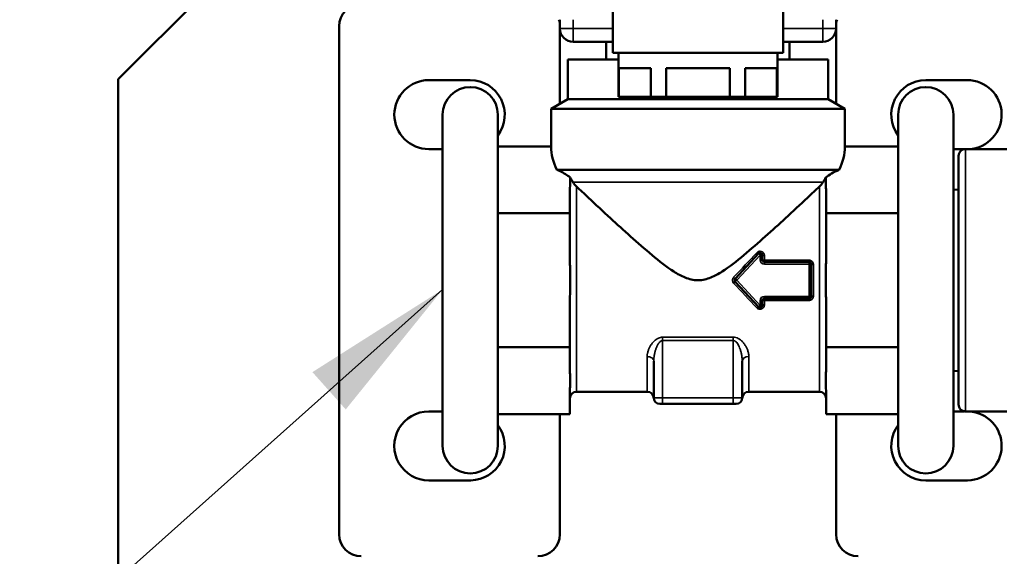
# Model space of a CAD drawing. Header units: inches. Extents: x 1 to 237, y 4 to 150.
# Tile 91 of 209: x 126.36 to 130.82, y 79.34 to 81.77. Entities that reach past the tile are written whole.
import ezdxf

# ---------------------------------------------------------------- set-up
doc = ezdxf.new("R2010")
doc.units = ezdxf.units.IN
doc.header["$LTSCALE"] = 7
doc.header["$MEASUREMENT"] = 0
for name, color, linetype, lineweight in [('Symbol (ANSI)', 7, 'Continuous', 25), ('Visible (ANSI)', 7, 'Continuous', 50), ('Visible Narrow (ANSI)', 7, 'Continuous', 35)]:
    doc.layers.add(name, color=color, linetype=linetype, lineweight=lineweight)
doc.styles.add('Note Text (ANSI)', font='tahoma.ttf')
doc.dimstyles.new('Default (ANSI)$7', dxfattribs={"dimscale": 7, "dimtxt": 0.12, "dimasz": 0.098425, "dimexe": 0.125, "dimexo": 0.0625, "dimgap": 0.031496, "dimtad": 0, "dimtih": 1, "dimtoh": 1, "dimrnd": 1e-08, "dimzin": 4, "dimdsep": 46, "dimtxsty": 'Note Text (ANSI)', "dimcen": 0.09, "dimdle": 0.393701, "dimclrd": 256, "dimclre": 256, "dimclrt": 256, "dimadec": 0, "dimazin": 1, "dimtfac": 1, "dimtofl": 0, "dimtmove": 0, "dimatfit": 3, "dimfxl": 1, "dimtolj": 1, "dimtzin": 4, "dimlwd": -1, "dimlwe": -1, "dimarcsym": 0})

msp = doc.modelspace()

# ---------------------------------------------------------------- linework, layer by layer
at = {"layer": 'Visible (ANSI)'}
for p, q in [((128.5794, 83.2795), (126.8044, 81.5045)), ((129.0444, 82.1245), (129.0444, 81.6245)), ((129.8144, 82.1245), (129.8144, 81.6245)), ((128.8044, 81.7745), (128.8044, 81.7345)), ((130.0544, 81.7345), (130.0544, 81.7745)), ((127.8044, 79.4445), (127.8044, 81.7445)), ((128.8044, 81.7345), (128.8044, 81.3942)), ((130.0544, 81.3942), (130.0544, 81.7345)), ((128.8644, 81.6745), (129.0444, 81.6745)), ((129.0144, 81.6745), (129.0144, 81.5945)), ((129.8144, 81.6745), (129.9944, 81.6745)), ((129.8444, 81.6745), (129.8444, 81.5945)), ((129.0694, 81.5945), (128.8394, 81.5945)), ((128.8394, 81.5945), (128.8394, 81.4145)), ((129.0444, 81.6245), (129.8144, 81.6245)), ((129.0694, 81.6245), (129.0694, 81.4245)), ((129.7894, 81.6245), (129.7894, 81.4245)), ((130.0194, 81.5945), (129.7894, 81.5945)), ((130.0194, 81.5945), (130.0194, 81.4145)), ((129.0717, 81.5545), (129.2156, 81.5545)), ((129.0717, 81.5545), (129.0717, 81.4245)), ((129.2156, 81.5545), (129.2156, 81.4245)), ((129.2855, 81.5545), (129.5733, 81.5545)), ((129.2855, 81.5545), (129.2855, 81.4245)), ((129.5733, 81.5545), (129.5733, 81.4245)), ((129.6433, 81.5545), (129.7871, 81.5545)), ((129.6433, 81.5545), (129.6433, 81.4245)), ((129.7871, 81.5545), (129.7871, 81.4245)), ((126.8044, 78.1845), (126.8044, 81.5045)), ((128.2107, 81.5007), (128.3982, 81.5007)), ((130.4607, 81.5007), (130.6482, 81.5007)), ((128.8394, 81.4145), (128.7644, 81.3712)), ((128.8394, 81.4145), (129.1344, 81.4145)), ((129.0694, 81.4245), (129.0717, 81.4245)), ((129.0717, 81.4245), (129.2156, 81.4245)), ((129.1344, 81.4145), (129.4294, 81.4145)), ((129.2156, 81.4245), (129.2855, 81.4245)), ((129.2855, 81.4245), (129.5733, 81.4245)), ((129.4294, 81.4245), (129.4294, 81.4145)), ((129.4294, 81.4145), (129.7244, 81.4145)), ((129.5733, 81.4245), (129.6433, 81.4245)), ((129.6433, 81.4245), (129.7871, 81.4245)), ((129.7244, 81.4145), (130.0194, 81.4145)), ((129.7871, 81.4245), (129.7894, 81.4245)), ((130.0194, 81.4145), (130.0944, 81.3712)), ((130.0944, 81.3712), (128.7644, 81.3712)), ((128.7644, 81.2007), (128.7644, 81.3712)), ((130.0944, 81.2007), (130.0944, 81.3712)), ((128.2732, 81.3445), (128.2732, 79.8445)), ((128.5232, 79.8445), (128.5232, 81.3445)), ((130.3357, 81.3445), (130.3357, 79.8445)), ((130.5857, 79.8445), (130.5857, 81.3445)), ((128.2732, 81.1882), (128.2107, 81.1882)), ((128.5232, 81.2007), (128.7644, 81.2007)), ((130.3357, 81.2007), (130.0944, 81.2007)), ((130.6365, 81.1882), (130.5857, 81.1882)), ((130.6404, 81.1885), (130.8284, 81.1885)), ((130.6094, 81.1575), (130.6094, 80.0315)), ((130.0685, 81.0945), (128.7904, 81.0945)), ((130.6094, 81.0046), (130.5857, 81.0054)), ((128.8494, 80.9976), (128.8494, 80.8976)), ((130.0094, 80.8976), (130.0094, 80.9976)), ((128.5232, 80.8976), (128.8494, 80.8976)), ((128.8494, 80.8976), (128.8494, 80.6974)), ((130.0094, 80.6974), (130.0094, 80.8976)), ((130.3357, 80.8976), (130.0094, 80.8976)), ((129.703, 80.715), (129.5982, 80.6012)), ((129.7203, 80.6873), (129.7203, 80.7082)), ((129.9321, 80.6773), (129.7303, 80.6773)), ((129.9421, 80.5216), (129.9421, 80.6673)), ((129.5982, 80.5877), (129.703, 80.4739)), ((128.8494, 80.4915), (128.8494, 80.2913)), ((129.7203, 80.4807), (129.7203, 80.5016)), ((129.7303, 80.5116), (129.9321, 80.5116)), ((130.0094, 80.2913), (130.0094, 80.4915)), ((128.5232, 80.2913), (128.8494, 80.2913)), ((128.8494, 80.2913), (128.8494, 80.1913)), ((130.3357, 80.2913), (130.0094, 80.2913)), ((130.0094, 80.1913), (130.0094, 80.2913)), ((129.2294, 80.2282), (129.2294, 80.0615)), ((129.2296, 80.235), (129.2296, 80.235)), ((129.6293, 80.235), (129.6293, 80.235)), ((129.6294, 80.2282), (129.6294, 80.0615)), ((130.6094, 80.1843), (130.5857, 80.1835)), ((128.8494, 80.0883), (128.8494, 79.9882)), ((129.1994, 80.0895), (128.8794, 80.0895)), ((129.9794, 80.0895), (129.6594, 80.0895)), ((130.0094, 80.0883), (130.0094, 80.0883)), ((130.0094, 79.9882), (130.0094, 80.0883)), ((129.2694, 80.0345), (129.2564, 80.0345)), ((129.2694, 80.0345), (129.5894, 80.0345)), ((129.6024, 80.0345), (129.5894, 80.0345)), ((128.2107, 80.0007), (128.2732, 80.0007)), ((128.5232, 79.9882), (128.8494, 79.9882)), ((128.8044, 79.9882), (128.8044, 79.4445)), ((130.3357, 79.9882), (130.0094, 79.9882)), ((130.0544, 79.4445), (130.0544, 79.9882)), ((130.5857, 80.0007), (130.6366, 80.0007)), ((130.6404, 80.0005), (130.8284, 80.0005)), ((128.4002, 79.6882), (128.2107, 79.6882)), ((130.6502, 79.6882), (130.4607, 79.6882))]:
    msp.add_line(p, q, dxfattribs=at)
for centre, radius, start, end in [((138.8044, 93.505), 12, 148.53926, 359.43499), ((127.9044, 81.7445), 0.1, 90, 180), ((128.7044, 81.7445), 0.1, 0, 17.4576), ((130.1544, 81.7445), 0.1, 162.5424, 180), ((128.8644, 81.7345), 0.06, 180, 270), ((129.9944, 81.7345), 0.06, 270, 0), ((128.2107, 81.3445), 0.1562, 90, 270), ((128.3982, 81.3445), 0.1562, 323.1301, 90), ((130.4607, 81.3445), 0.1562, 90, 216.8699), ((130.6482, 81.3445), 0.1562, 273.2416, 90), ((128.3982, 81.3445), 0.125, 0, 180), ((130.4607, 81.3445), 0.125, 0, 180), ((130.6404, 81.1575), 0.031, 90, 180.0001), ((129.7103, 80.7082), 0.01, 0, 137.3694), ((129.7303, 80.6873), 0.01, 180, 270), ((129.9321, 80.6673), 0.01, 0, 90), ((129.6056, 80.5945), 0.01, 137.3694, 222.6306), ((129.9321, 80.5216), 0.01, 270, 0), ((129.7103, 80.4807), 0.01, 222.6306, 0), ((129.7303, 80.5016), 0.01, 90, 180), ((128.8794, 80.0595), 0.03, 90, 180), ((129.1994, 80.0595), 0.03, 2.0107, 90), ((129.6594, 80.0595), 0.03, 90, 177.9892), ((129.9794, 80.0595), 0.03, 0, 90), ((129.2564, 80.0615), 0.027, 180, 270), ((129.6024, 80.0615), 0.027, 270, 0), ((130.6404, 80.0315), 0.031, 179.9999, 270), ((128.2107, 79.8445), 0.1562, 89.996, 270), ((130.6482, 79.8444), 0.1562, 270.7418, 86.8445), ((128.3982, 79.8444), 0.1562, 270.7418, 36.8699), ((130.4607, 79.8445), 0.1562, 143.1301, 270), ((128.3982, 79.8445), 0.125, 180, 0), ((130.4607, 79.8445), 0.125, 180, 0), ((127.9044, 79.4445), 0.1, 180, 270), ((128.7044, 79.4445), 0.1, 270, 0), ((130.1544, 79.4445), 0.1, 180, 270)]:
    msp.add_arc(centre, radius, start, end, dxfattribs=at)
for start_param, end_param in [(0, 0.28031), (2.861283, 3.141593)]:
    msp.add_ellipse((129.4294, 81.2007), major_axis=(-0.665, 0), ratio=0.57735, start_param=start_param, end_param=end_param, dxfattribs=at)
for points, knots in [([(128.7904, 81.0945), (128.7957, 81.0925), (128.8008, 81.0903), (128.8219, 81.0803), (128.837, 81.0705), (128.851, 81.0601)], [-1.5824789, -1.5824789, -1.5824789, -1.5824789, -1.5359976, -1.5359976, -1.3604333, -1.3604333, -1.3604333, -1.3604333]), ([(130.0079, 81.0601), (130.0163, 81.0664), (130.0251, 81.0723), (130.0437, 81.0835), (130.0557, 81.0897), (130.0685, 81.0945)], [1.3590857, 1.3590857, 1.3590857, 1.3590857, 1.4659214, 1.4659214, 1.5801588, 1.5801588, 1.5801588, 1.5801588]), ([(128.8494, 80.9977), (128.8494, 81.0025), (128.8496, 81.0083), (128.8504, 81.0243), (128.8511, 81.0379), (128.8511, 81.0526), (128.8511, 81.0563), (128.851, 81.0601)], [-1.2995575, -1.2995575, -1.2995575, -1.2995575, -1.2261027, -1.2261027, -1.0543886, -1.0543886, -1.0013872, -1.0013872, -1.0013872, -1.0013872]), ([(128.851, 81.0601), (128.8511, 81.0598), (128.8512, 81.0596), (128.8513, 81.0593), (128.8519, 81.0578), (128.8526, 81.0564), (128.8533, 81.0548), (128.8544, 81.0528), (128.8555, 81.0508), (128.8566, 81.0489), (128.8585, 81.0459), (128.8604, 81.0429), (128.8621, 81.0403), (128.8624, 81.0399), (128.8626, 81.0395), (128.8629, 81.0391)], [-0.72141419, -0.72141419, -0.72141419, -0.72141419, -0.7184641, -0.7184641, -0.7184641, -0.70226894, -0.70226894, -0.70226894, -0.68044169, -0.68044169, -0.68044169, -0.64437699, -0.64437699, -0.64437699, -0.63880066, -0.63880066, -0.63880066, -0.63880066]), ([(129.9959, 81.0391), (129.997, 81.0407), (129.998, 81.0423), (130.0004, 81.0461), (130.0019, 81.0485), (130.0043, 81.0525), (130.0051, 81.0541), (130.0066, 81.0572), (130.0072, 81.0585), (130.0078, 81.0599), (130.0078, 81.06), (130.0079, 81.0601)], [-0.22748668, -0.22748668, -0.22748668, -0.22748668, -0.20883745, -0.20883745, -0.18315708, -0.18315708, -0.16689483, -0.16689483, -0.1526271, -0.1526271, -0.15163849, -0.15163849, -0.15163849, -0.15163849]), ([(130.0079, 81.0601), (130.0078, 81.0563), (130.0077, 81.0526), (130.0077, 81.0491), (130.0077, 81.0379), (130.0085, 81.0243), (130.0092, 81.0083), (130.0094, 81.0025), (130.0094, 80.9977)], [2.0557758, 2.0557758, 2.0557758, 2.0557758, 2.1087772, 2.1087772, 2.1087772, 2.2804913, 2.2804913, 2.3539511, 2.3539511, 2.3539511, 2.3539511]), ([(128.8629, 81.0391), (128.8661, 81.0343), (128.8696, 81.0298), (128.8732, 81.0257), (128.8735, 81.0255), (128.8737, 81.0252), (128.8739, 81.025), (128.8757, 81.023), (128.8775, 81.0211), (128.8794, 81.0193)], [-0.608951, -0.608951, -0.608951, -0.608951, -0.5288112, -0.5288112, -0.5288112, -0.5242863, -0.5242863, -0.5242863, -0.4845517, -0.4845517, -0.4845517, -0.4845517]), ([(129.9794, 81.0193), (129.9631, 81.0039), (129.9446, 80.9865), (129.8934, 80.9384), (129.8586, 80.9059), (129.7966, 80.8486), (129.7659, 80.8205), (129.7025, 80.7638), (129.67, 80.7352), (129.6045, 80.6809), (129.5722, 80.6554), (129.5222, 80.6236), (129.5054, 80.6141), (129.4697, 80.5996), (129.4509, 80.5945), (129.4079, 80.5945), (129.3891, 80.5996), (129.3534, 80.6141), (129.3366, 80.6236), (129.2866, 80.6554), (129.2543, 80.6809), (129.1889, 80.7352), (129.1563, 80.7638), (129.0929, 80.8205), (129.0622, 80.8486), (129.0002, 80.9059), (128.9654, 80.9384), (128.9142, 80.9865), (128.8958, 81.0039), (128.8794, 81.0193)], [-7.260485, -7.260485, -7.260485, -7.260485, -7.021796, -7.021796, -6.642408, -6.642408, -6.314948, -6.314948, -5.987488, -5.987488, -5.660028, -5.660028, -5.496297, -5.496297, -5.332567, -5.332567, -5.168837, -5.168837, -5.005107, -5.005107, -4.677647, -4.677647, -4.350187, -4.350187, -4.022727, -4.022727, -3.643339, -3.643339, -3.40465, -3.40465, -3.40465, -3.40465]), ([(128.8494, 80.6974), (128.8494, 80.6878), (128.8496, 80.6762), (128.8504, 80.644), (128.8511, 80.617), (128.8511, 80.5719), (128.8504, 80.5449), (128.8496, 80.5127), (128.8494, 80.5012), (128.8494, 80.4915)], [-1.2995807, -1.2995807, -1.2995807, -1.2995807, -1.2261027, -1.2261027, -1.0543886, -1.0543886, -0.8826746, -0.8826746, -0.8092194, -0.8092194, -0.8092194, -0.8092194]), ([(130.0094, 80.4915), (130.0094, 80.5012), (130.0092, 80.5127), (130.0085, 80.5449), (130.0077, 80.5719), (130.0077, 80.5945), (130.0077, 80.617), (130.0085, 80.644), (130.0092, 80.6762), (130.0094, 80.6878), (130.0094, 80.6974)], [-0.2451908, -0.2451908, -0.2451908, -0.2451908, -0.171714, -0.171714, 0, 0, 0, 0.171714, 0.171714, 0.2451899, 0.2451899, 0.2451899, 0.2451899]), ([(128.8494, 80.1913), (128.8494, 80.1864), (128.8496, 80.1807), (128.8504, 80.1646), (128.8511, 80.1511), (128.8511, 80.1285), (128.8504, 80.115), (128.8496, 80.0989), (128.8494, 80.0931), (128.8494, 80.0883)], [-1.2940422, -1.2940422, -1.2940422, -1.2940422, -1.2205619, -1.2205619, -1.0488478, -1.0488478, -0.8771338, -0.8771338, -0.8036326, -0.8036326, -0.8036326, -0.8036326]), ([(130.0094, 80.0883), (130.0094, 80.0931), (130.0092, 80.0989), (130.0085, 80.115), (130.0077, 80.1285), (130.0077, 80.1398), (130.0077, 80.1511), (130.0085, 80.1646), (130.0092, 80.1807), (130.0094, 80.1864), (130.0094, 80.1913)], [-0.2451677, -0.2451677, -0.2451677, -0.2451677, -0.171714, -0.171714, 0, 0, 0, 0.171714, 0.171714, 0.2451582, 0.2451582, 0.2451582, 0.2451582])]:
    msp.add_open_spline(points, degree=3, knots=knots, dxfattribs=at)
msp.add_open_spline([(129.9794, 81.0193), (129.9853, 81.0249), (129.9911, 81.0319), (129.9959, 81.0391)], degree=3, dxfattribs=at)
at = {"layer": 'Visible Narrow (ANSI)'}
for p, q in [((128.8644, 81.7745), (128.8644, 81.7345)), ((129.9944, 81.7345), (129.9944, 81.7745)), ((128.8044, 81.7345), (128.8644, 81.7345)), ((128.8644, 81.6745), (128.8644, 81.7345)), ((128.8644, 81.7345), (129.0444, 81.7345)), ((129.8144, 81.7345), (129.9944, 81.7345)), ((129.9944, 81.6745), (129.9944, 81.7345)), ((130.0544, 81.7345), (129.9944, 81.7345)), ((130.6404, 81.1885), (130.6404, 80.0005)), ((129.9959, 81.0391), (128.8629, 81.0391)), ((128.8794, 80.0895), (128.8794, 81.0193)), ((129.9794, 81.0193), (129.9794, 80.0895)), ((129.7103, 80.7082), (129.6056, 80.5945)), ((129.703, 80.715), (129.7103, 80.7082)), ((129.7103, 80.6873), (129.7103, 80.7082)), ((129.7303, 80.6855), (129.7303, 80.706)), ((129.7203, 80.6873), (129.7103, 80.6873)), ((129.7303, 80.6855), (129.9321, 80.6855)), ((129.7303, 80.6773), (129.7303, 80.6855)), ((129.7303, 80.6773), (129.7303, 80.6673)), ((129.9321, 80.6673), (129.7303, 80.6673)), ((129.9321, 80.6773), (129.9321, 80.6855)), ((129.9321, 80.6773), (129.9321, 80.6673)), ((129.9421, 80.6673), (129.9321, 80.6673)), ((129.9321, 80.5216), (129.9321, 80.6673)), ((129.9521, 80.523), (129.9521, 80.6659)), ((129.5982, 80.6012), (129.6056, 80.5945)), ((129.5982, 80.5877), (129.6056, 80.5945)), ((129.6056, 80.5945), (129.7103, 80.4807)), ((129.7303, 80.5116), (129.7303, 80.5216)), ((129.7303, 80.5216), (129.9321, 80.5216)), ((129.9421, 80.5216), (129.9321, 80.5216)), ((129.9321, 80.5116), (129.9321, 80.5216)), ((129.7203, 80.5016), (129.7103, 80.5016)), ((129.7103, 80.4807), (129.7103, 80.5016)), ((129.7203, 80.4807), (129.7103, 80.4807)), ((129.7303, 80.5116), (129.7303, 80.5034)), ((129.7303, 80.4829), (129.7303, 80.5034)), ((129.9321, 80.5034), (129.7303, 80.5034)), ((129.9321, 80.5116), (129.9321, 80.5034)), ((129.2694, 80.3366), (129.5894, 80.3366)), ((129.2694, 80.3213), (129.2694, 80.3366)), ((129.2694, 80.3213), (129.2694, 80.0615)), ((129.2694, 80.3213), (129.5894, 80.3213)), ((129.5894, 80.3213), (129.5894, 80.0615)), ((129.1994, 80.2488), (129.1994, 80.0895)), ((129.6594, 80.0895), (129.6594, 80.2488)), ((129.2694, 80.0615), (129.2294, 80.0615)), ((129.2694, 80.0345), (129.2694, 80.0615)), ((129.2694, 80.0615), (129.5894, 80.0615)), ((129.5894, 80.0345), (129.5894, 80.0615)), ((129.6294, 80.0615), (129.5894, 80.0615))]:
    msp.add_line(p, q, dxfattribs=at)
for centre, start, end in [((129.7303, 80.6873), 180, 270), ((129.7303, 80.5016), 90, 180)]:
    msp.add_arc(centre, 0.02, start, end, dxfattribs=at)
for centre, major_axis, ratio, start_param, end_param in [((129.5787, 80.5948), (-0.473, -0.5038), 0.000019, 4.462664, 4.686648), ((129.6956, 80.7218), (0.00736, -0.00677), 0.184462, 4.880584, 6.283185), ((129.7303, 80.7082), (-0.01, 0), 0.220879, 0, 1.570796), ((129.7303, 80.6873), (-0.01, 0), 0.180272, 0, 1.570796), ((129.9521, 80.6673), (-0.01, 0), 0.141437, 6.283183, 7.853982), ((129.5909, 80.608), (0.00736, -0.00677), 0.019354, 4.730203, 6.283185), ((129.5909, 80.5809), (0.00736, 0.00677), 0.01935, 0, 1.55301), ((129.5788, 80.5941), (-0.4727, 0.5036), 0.000022, 1.596428, 1.820513), ((129.9521, 80.5216), (-0.01, 0), 0.141437, 4.712377, 6.283189), ((129.6956, 80.4672), (0.00736, 0.00677), 0.184463, 0, 1.402597), ((129.7303, 80.5016), (-0.01, 0), 0.180272, 4.712389, 6.283185), ((129.7303, 80.4807), (-0.01, 0), 0.220879, 4.712374, 6.283186), ((129.5894, 80.3213), (0, 0.03), 0.000044, 4.712596, 5.248516), ((129.1994, 80.2282), (0.03, 0), 0.684547, 6.283173, 7.853979), ((129.6594, 80.2282), (-0.03, 0), 0.684544, 4.712389, 6.283185)]:
    msp.add_ellipse(centre, major_axis=major_axis, ratio=ratio, start_param=start_param, end_param=end_param, dxfattribs=at)
for points, knots in [([(129.6956, 80.7193), (129.6965, 80.7203), (129.6975, 80.7212), (129.6987, 80.7219), (129.6998, 80.7227), (129.7011, 80.7234), (129.7024, 80.724), (129.7037, 80.7246), (129.7051, 80.725), (129.7065, 80.7253), (129.708, 80.7255), (129.7094, 80.7256), (129.7109, 80.7256), (129.7123, 80.7256), (129.7137, 80.7254), (129.7151, 80.725), (129.7164, 80.7247), (129.7177, 80.7243), (129.719, 80.7237), (129.7202, 80.7231), (129.7213, 80.7224), (129.7224, 80.7216), (129.7235, 80.7208), (129.7245, 80.7199), (129.7254, 80.7188), (129.7264, 80.7178), (129.7272, 80.7166), (129.7279, 80.7153), (129.7287, 80.7139), (129.7293, 80.7125), (129.7297, 80.7109), (129.7301, 80.7094), (129.7303, 80.7077), (129.7303, 80.706)], [0.0000001, 0.0000001, 0.0000001, 0.0000001, 0.0909091, 0.0909091, 0.0909091, 0.1818182, 0.1818182, 0.1818182, 0.2727273, 0.2727273, 0.2727273, 0.3636364, 0.3636364, 0.3636364, 0.4545455, 0.4545455, 0.4545455, 0.5454545, 0.5454545, 0.5454545, 0.6363636, 0.6363636, 0.6363636, 0.7272727, 0.7272727, 0.7272727, 0.8181818, 0.8181818, 0.8181818, 0.9090909, 0.9090909, 0.9090909, 1, 1, 1, 1]), ([(129.9321, 80.6855), (129.9336, 80.6855), (129.9352, 80.6853), (129.9368, 80.685), (129.9384, 80.6846), (129.94, 80.684), (129.9417, 80.6831), (129.9433, 80.6823), (129.9448, 80.6812), (129.9462, 80.6798), (129.9475, 80.6785), (129.9487, 80.677), (129.9496, 80.6754), (129.9505, 80.6738), (129.9512, 80.6721), (129.9516, 80.6705), (129.952, 80.6689), (129.9521, 80.6674), (129.9521, 80.6659)], [0.0000001, 0.0000001, 0.0000001, 0.0000001, 0.1666667, 0.1666667, 0.1666667, 0.3333333, 0.3333333, 0.3333333, 0.5, 0.5, 0.5, 0.6666667, 0.6666667, 0.6666667, 0.8333333, 0.8333333, 0.8333333, 1, 1, 1, 1]), ([(129.5909, 80.5812), (129.5897, 80.5824), (129.5887, 80.5838), (129.5878, 80.5855), (129.5869, 80.5872), (129.5862, 80.5891), (129.5859, 80.5912), (129.5855, 80.5932), (129.5855, 80.5954), (129.5858, 80.5975), (129.5862, 80.5995), (129.5869, 80.6015), (129.5877, 80.6033), (129.5886, 80.605), (129.5897, 80.6064), (129.5909, 80.6077)], [0, 0, 0, 0, 0.2, 0.2, 0.2, 0.4, 0.4, 0.4, 0.6, 0.6, 0.6, 0.8, 0.8, 0.8, 1, 1, 1, 1]), ([(129.9521, 80.523), (129.9521, 80.5214), (129.9519, 80.5199), (129.9515, 80.5183), (129.9511, 80.5167), (129.9505, 80.515), (129.9496, 80.5135), (129.9487, 80.512), (129.9476, 80.5105), (129.9464, 80.5093), (129.9451, 80.508), (129.9436, 80.5069), (129.9421, 80.506), (129.9405, 80.5051), (129.9388, 80.5045), (129.9371, 80.504), (129.9354, 80.5036), (129.9338, 80.5034), (129.9321, 80.5034)], [0, 0, 0, 0, 0.166667, 0.166667, 0.166667, 0.333333, 0.333333, 0.333333, 0.5, 0.5, 0.5, 0.666667, 0.666667, 0.666667, 0.833333, 0.833333, 0.833333, 1, 1, 1, 1]), ([(129.1994, 80.2488), (129.1994, 80.254), (129.2, 80.2591), (129.2009, 80.2639), (129.2019, 80.2688), (129.2032, 80.2734), (129.2047, 80.2778), (129.2063, 80.2822), (129.2081, 80.2864), (129.21, 80.2903), (129.212, 80.2943), (129.2142, 80.298), (129.2165, 80.3015), (129.2188, 80.3051), (129.2212, 80.3084), (129.2238, 80.3114), (129.2263, 80.3145), (129.229, 80.3174), (129.2318, 80.32), (129.2346, 80.3226), (129.2376, 80.3249), (129.2406, 80.327), (129.2437, 80.3291), (129.2468, 80.3309), (129.25, 80.3323), (129.2533, 80.3337), (129.2566, 80.3348), (129.2598, 80.3356), (129.2631, 80.3363), (129.2663, 80.3366), (129.2694, 80.3366)], [0.0000002, 0.0000002, 0.0000002, 0.0000002, 0.1, 0.1, 0.1, 0.2, 0.2, 0.2, 0.3, 0.3, 0.3, 0.4, 0.4, 0.4, 0.5, 0.5, 0.5, 0.6, 0.6, 0.6, 0.7, 0.7, 0.7, 0.8, 0.8, 0.8, 0.9, 0.9, 0.9, 1, 1, 1, 1]), ([(129.5894, 80.3366), (129.5932, 80.3366), (129.6007, 80.3356), (129.6117, 80.3314), (129.622, 80.3246), (129.6314, 80.316), (129.6398, 80.3058), (129.6473, 80.2939), (129.6535, 80.2805), (129.658, 80.2655), (129.6594, 80.2545), (129.6594, 80.2488)], [0.0000055, 0.0000055, 0.0000055, 0.0000055, 0.1111111, 0.2222222, 0.3333333, 0.4444444, 0.5555556, 0.6666667, 0.7777778, 0.8888889, 1, 1, 1, 1]), ([(129.2294, 80.2282), (129.2294, 80.2291), (129.2294, 80.23), (129.2295, 80.2355), (129.2298, 80.24), (129.2304, 80.2456), (129.2306, 80.2469), (129.2312, 80.2519), (129.2318, 80.2555), (129.2328, 80.2607), (129.2331, 80.2623), (129.2341, 80.2668), (129.2348, 80.2696), (129.236, 80.2742), (129.2365, 80.2761), (129.2378, 80.28), (129.2385, 80.2821), (129.2399, 80.2862), (129.2407, 80.2882), (129.2421, 80.2917), (129.2427, 80.2932), (129.2443, 80.2968), (129.2453, 80.2988), (129.2469, 80.3018), (129.2474, 80.3027), (129.2492, 80.3058), (129.2504, 80.3077), (129.2521, 80.31), (129.2525, 80.3106), (129.2545, 80.313), (129.256, 80.3147), (129.2578, 80.3163), (129.2581, 80.3165), (129.2598, 80.3179), (129.2613, 80.3189), (129.2631, 80.3198), (129.2634, 80.32), (129.2638, 80.3201), (129.2639, 80.3201), (129.2654, 80.3208), (129.2668, 80.3211), (129.2686, 80.3213), (129.269, 80.3213), (129.2694, 80.3213)], [0, 0, 0, 0, 0.015608, 0.015608, 0.1, 0.1, 0.125659, 0.125659, 0.2, 0.2, 0.235774, 0.235774, 0.3, 0.3, 0.345833, 0.345833, 0.4, 0.4, 0.455943, 0.455943, 0.5, 0.5, 0.566032, 0.566032, 0.6, 0.6, 0.67617, 0.67617, 0.7, 0.7, 0.786328, 0.786328, 0.8, 0.8, 0.879022, 0.879022, 0.896354, 0.896354, 0.9, 0.9, 0.977368, 0.977368, 1, 1, 1, 1]), ([(129.5894, 80.3213), (129.5916, 80.3213), (129.5959, 80.3202), (129.6021, 80.3157), (129.608, 80.3086), (129.6134, 80.2995), (129.6182, 80.2886), (129.6225, 80.276), (129.626, 80.2618), (129.6286, 80.246), (129.6294, 80.2343), (129.6294, 80.2282)], [0.0000407, 0.0000407, 0.0000407, 0.0000407, 0.1111111, 0.2222222, 0.3333333, 0.4444444, 0.5555556, 0.6666667, 0.7777778, 0.8888889, 1, 1, 1, 1]), ([(129.2294, 80.0605), (129.2294, 80.0605), (129.2294, 80.0605), (129.2294, 80.0608), (129.2294, 80.0612), (129.2294, 80.0615)], [0.5000077, 0.5000077, 0.5000077, 0.5000077, 0.6, 0.8, 1, 1, 1, 1]), ([(129.6294, 80.0615), (129.6294, 80.0611), (129.6294, 80.0607), (129.6294, 80.0605), (129.6294, 80.0605), (129.6294, 80.0605)], [0, 0, 0, 0, 0.25, 0.5, 0.5018402, 0.5018402, 0.5018402, 0.5018402])]:
    msp.add_open_spline(points, degree=3, knots=knots, dxfattribs=at)
for points in [[(129.7103, 80.7082), (129.7112, 80.7081), (129.713, 80.7081), (129.7153, 80.7082), (129.7172, 80.7083), (129.7188, 80.7083), (129.7198, 80.7081), (129.7203, 80.708), (129.7203, 80.7081), (129.7203, 80.7082)], [(129.7303, 80.4829), (129.7303, 80.4813), (129.7299, 80.4781), (129.7279, 80.4729), (129.7239, 80.468), (129.7176, 80.4641), (129.7097, 80.4628), (129.7018, 80.4646), (129.6975, 80.4676), (129.6956, 80.4696)], [(129.7103, 80.4807), (129.7096, 80.4801), (129.7083, 80.479), (129.7067, 80.4773), (129.7053, 80.4759), (129.7041, 80.4749), (129.7032, 80.4744), (129.7028, 80.4742), (129.7029, 80.474), (129.703, 80.4739)], [(129.2296, 80.235), (129.2295, 80.2327), (129.2294, 80.2305), (129.2294, 80.2282)]]:
    msp.add_open_spline(points, degree=3, dxfattribs=at)

# ---------------------------------------------------------------- leaders
at = {"layer": 'Symbol (ANSI)', "annotation_type": 0, "has_hookline": 1, "hookline_direction": 1, "text_width": 8.668}
msp.add_leader([(128.2732, 80.5527), (118.2233, 71.5861), (117.5344, 71.5861)], dimstyle='Default (ANSI)$7', override={"dimtad": 0}, dxfattribs=at)

doc.saveas('drawing.dxf')
